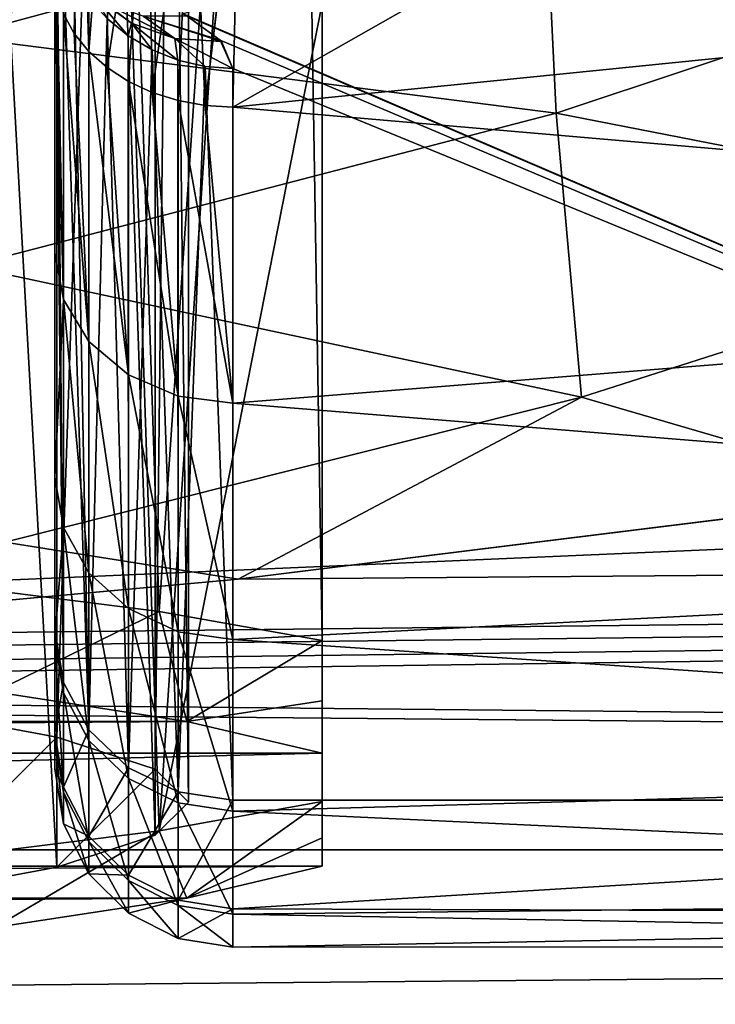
# Model space of a CAD drawing. Header units: millimetres. Extents: x -182 to 217, y -96 to 236.
# Tile 92 of 256: x -63.7 to -59.79, y -19.82 to -14.29. Entities that reach past the tile are written whole.
import ezdxf

# ---------------------------------------------------------------- set-up
doc = ezdxf.new("R2010")
doc.units = ezdxf.units.MM
doc.header["$LTSCALE"] = 52.148148
for name, color, linetype in [('15', 7, 'CONTINUOUS'), ('162', 7, 'CONTINUOUS'), ('163', 7, 'CONTINUOUS'), ('165', 7, 'CONTINUOUS'), ('2', 7, 'CONTINUOUS'), ('29', 7, 'CONTINUOUS'), ('3', 7, 'CONTINUOUS'), ('309', 7, 'CONTINUOUS'), ('45', 7, 'CONTINUOUS'), ('497', 7, 'CONTINUOUS'), ('498', 7, 'CONTINUOUS'), ('499', 7, 'CONTINUOUS'), ('510', 7, 'CONTINUOUS'), ('512', 7, 'CONTINUOUS'), ('580', 7, 'CONTINUOUS'), ('593', 7, 'CONTINUOUS'), ('602', 7, 'CONTINUOUS'), ('633', 7, 'CONTINUOUS')]:
    doc.layers.add(name, color=color, linetype=linetype)

msp = doc.modelspace()

# ---------------------------------------------------------------- linework, layer by layer
at = {"layer": '15', "color": 7, "linetype": 'CONTINUOUS', "true_color": 0xaaaaaa}
for points in [[(-65.6263, -13.758, 22.0487), (-64.0491, -14.3886, 19.9154), (-62.7278, -13.0642, 22.9892), (-65.6263, -13.758, 22.0487)], [(-64.0491, -14.3886, 19.9154), (-60.7501, -13.4956, 21.0417), (-62.7278, -13.0642, 22.9892), (-64.0491, -14.3886, 19.9154)], [(-64.0491, -14.3886, 19.9154), (-60.6865, -14.817, 18.5131), (-60.7501, -13.4956, 21.0417), (-64.0491, -14.3886, 19.9154)], [(-60.6865, -14.817, 18.5131), (-57.581, -13.7824, 19.7034), (-60.7501, -13.4956, 21.0417), (-60.6865, -14.817, 18.5131)], [(-60.6865, -14.817, 18.5131), (-57.5032, -15.4388, 17.2957), (-57.581, -13.7824, 19.7034), (-60.6865, -14.817, 18.5131)], [(-63.9877, -15.6764, 17.4704), (-60.6865, -14.817, 18.5131), (-64.0491, -14.3886, 19.9154), (-63.9877, -15.6764, 17.4704)], [(-63.9877, -15.6764, 17.4704), (-60.544, -16.4123, 16.2096), (-60.6865, -14.817, 18.5131), (-63.9877, -15.6764, 17.4704)], [(-60.544, -16.4123, 16.2096), (-57.5032, -15.4388, 17.2957), (-60.6865, -14.817, 18.5131), (-60.544, -16.4123, 16.2096)], [(-60.544, -16.4123, 16.2096), (-58.6591, -16.9617, 15.5338), (-57.5032, -15.4388, 17.2957), (-60.544, -16.4123, 16.2096)], [(-63.78, -17.2267, 15.2587), (-60.544, -16.4123, 16.2096), (-63.9877, -15.6764, 17.4704), (-63.78, -17.2267, 15.2587)], [(-63.78, -17.2267, 15.2587), (-62.4707, -17.4334, 15.0026), (-60.544, -16.4123, 16.2096), (-63.78, -17.2267, 15.2587)], [(-62.4707, -17.4334, 15.0026), (-58.6591, -16.9617, 15.5338), (-60.544, -16.4123, 16.2096), (-62.4707, -17.4334, 15.0026)], [(-66.0089, -17.7569, 14.6182), (-62.4707, -17.4334, 15.0026), (-63.78, -17.2267, 15.2587), (-66.0089, -17.7569, 14.6182)]]:
    msp.add_3dface(points, dxfattribs=at)
at = {"layer": '162', "color": 7, "linetype": 'CONTINUOUS', "true_color": 0xaaaaaa}
for points in [[(-63.2752, -14.1601, -19.5304), (-63.07, -14.3107, -19.6292), (-63.4215, -14.0447, -19.8253), (-63.2752, -14.1601, -19.5304)], [(-63.4215, -14.0447, -19.8253), (-63.07, -14.3107, -19.6292), (-63.2322, -14.1936, -19.9764), (-63.4215, -14.0447, -19.8253)], [(-63.2071, -14.2856, -19.2035), (-63.0878, -14.3832, -19.2328), (-63.2752, -14.1601, -19.5304), (-63.2071, -14.2856, -19.2035)], [(-63.2752, -14.1601, -19.5304), (-63.0878, -14.3832, -19.2328), (-63.07, -14.3107, -19.6292), (-63.2752, -14.1601, -19.5304)], [(-63.07, -14.3107, -19.6292), (-62.8271, -14.3977, -19.7186), (-63.2322, -14.1936, -19.9764), (-63.07, -14.3107, -19.6292)], [(-63.2322, -14.1936, -19.9764), (-62.8271, -14.3977, -19.7186), (-63.0044, -14.2715, -20.1278), (-63.2322, -14.1936, -19.9764)], [(-63.0878, -14.3832, -19.2328), (-62.954, -14.4618, -19.2564), (-63.07, -14.3107, -19.6292), (-63.0878, -14.3832, -19.2328)], [(-62.954, -14.4618, -19.2564), (-62.809, -14.5193, -19.2737), (-63.07, -14.3107, -19.6292), (-62.954, -14.4618, -19.2564)], [(-63.07, -14.3107, -19.6292), (-62.809, -14.5193, -19.2737), (-62.8271, -14.3977, -19.7186), (-63.07, -14.3107, -19.6292)], [(-62.5647, -14.4146, -19.7922), (-62.5718, -14.4066, -19.8186), (-63.0044, -14.2715, -20.1278), (-62.5647, -14.4146, -19.7922)], [(-62.8271, -14.3977, -19.7186), (-62.5647, -14.4146, -19.7922), (-63.0044, -14.2715, -20.1278), (-62.8271, -14.3977, -19.7186)], [(-62.5718, -14.4066, -19.8186), (-62.7565, -14.2717, -20.2677), (-63.0044, -14.2715, -20.1278), (-62.5718, -14.4066, -19.8186)], [(-62.5, -14.5662, -19.2877), (-62.5647, -14.4146, -19.7922), (-62.8271, -14.3977, -19.7186), (-62.5, -14.5662, -19.2877)], [(-62.6564, -14.5544, -19.2842), (-62.5, -14.5662, -19.2877), (-62.8271, -14.3977, -19.7186), (-62.6564, -14.5544, -19.2842)], [(-62.809, -14.5193, -19.2737), (-62.6564, -14.5544, -19.2842), (-62.8271, -14.3977, -19.7186), (-62.809, -14.5193, -19.2737)]]:
    msp.add_3dface(points, dxfattribs=at)
at = {"layer": '163', "color": 7, "linetype": 'CONTINUOUS', "true_color": 0xaaaaaa}
for points in [[(-63.5, -13.6084, -19), (-63.5, -17.7176, -5.3232), (-63.4511, -18.0136, -5.4121), (-63.5, -13.6084, -19)], [(-63.4877, -13.7583, -19.045), (-63.5, -13.6084, -19), (-63.4511, -18.0136, -5.4121), (-63.4877, -13.7583, -19.045)], [(-63.4511, -13.9044, -19.0889), (-63.4877, -13.7583, -19.045), (-63.4511, -18.0136, -5.4121), (-63.4511, -13.9044, -19.0889)], [(-63.391, -14.0432, -19.1306), (-63.4511, -13.9044, -19.0889), (-63.3088, -18.2808, -5.4924), (-63.391, -14.0432, -19.1306)], [(-63.3088, -18.2808, -5.4924), (-63.4511, -13.9044, -19.0889), (-63.4511, -18.0136, -5.4121), (-63.3088, -18.2808, -5.4924)], [(-63.309, -14.1714, -19.1691), (-63.391, -14.0432, -19.1306), (-63.3088, -18.2808, -5.4924), (-63.309, -14.1714, -19.1691)], [(-63.2071, -14.2856, -19.2035), (-63.309, -14.1714, -19.1691), (-63.3088, -18.2808, -5.4924), (-63.2071, -14.2856, -19.2035)], [(-63.0873, -18.4928, -5.5561), (-63.2071, -14.2856, -19.2035), (-63.3088, -18.2808, -5.4924), (-63.0873, -18.4928, -5.5561)], [(-63.0878, -14.3832, -19.2328), (-63.2071, -14.2856, -19.2035), (-63.0873, -18.4928, -5.5561), (-63.0878, -14.3832, -19.2328)], [(-62.954, -14.4618, -19.2564), (-63.0878, -14.3832, -19.2328), (-63.0873, -18.4928, -5.5561), (-62.954, -14.4618, -19.2564)], [(-62.8081, -18.6287, -5.597), (-62.954, -14.4618, -19.2564), (-63.0873, -18.4928, -5.5561), (-62.8081, -18.6287, -5.597)], [(-62.809, -14.5193, -19.2737), (-62.954, -14.4618, -19.2564), (-62.8081, -18.6287, -5.597), (-62.809, -14.5193, -19.2737)], [(-62.6564, -14.5544, -19.2842), (-62.809, -14.5193, -19.2737), (-62.8081, -18.6287, -5.597), (-62.6564, -14.5544, -19.2842)], [(-62.5, -18.6753, -5.611), (-62.6564, -14.5544, -19.2842), (-62.8081, -18.6287, -5.597), (-62.5, -18.6753, -5.611)], [(-62.5, -18.6753, -5.611), (-62.5, -14.5662, -19.2877), (-62.6564, -14.5544, -19.2842), (-62.5, -18.6753, -5.611)]]:
    msp.add_3dface(points, dxfattribs=at)
at = {"layer": '165', "color": 7, "linetype": 'CONTINUOUS', "true_color": 0xaaaaaa}
for points in [[(-63.4511, -14.2593, 12.2659), (-63.3602, -12.7661, 14.518), (-63.391, -14.3692, 12.3604), (-63.4511, -14.2593, 12.2659)], [(-63.391, -14.3692, 12.3604), (-63.3602, -12.7661, 14.518), (-63.3088, -14.4708, 12.4478), (-63.391, -14.3692, 12.3604)], [(-63.3602, -12.7661, 14.518), (-63.1947, -12.9377, 14.6378), (-63.3088, -14.4708, 12.4478), (-63.3602, -12.7661, 14.518)], [(-63.3088, -14.4708, 12.4478), (-63.1947, -12.9377, 14.6378), (-63.2071, -14.5611, 12.5255), (-63.3088, -14.4708, 12.4478)], [(-63.1947, -12.9377, 14.6378), (-62.9799, -13.0673, 14.7283), (-63.2071, -14.5611, 12.5255), (-63.1947, -12.9377, 14.6378)], [(-63.2071, -14.5611, 12.5255), (-62.9799, -13.0673, 14.7283), (-63.0873, -14.6386, 12.5922), (-63.2071, -14.5611, 12.5255)], [(-63.0873, -14.6386, 12.5922), (-62.9799, -13.0673, 14.7283), (-62.954, -14.7005, 12.6454), (-63.0873, -14.6386, 12.5922)], [(-62.9799, -13.0673, 14.7283), (-62.7308, -13.1457, 14.7831), (-62.954, -14.7005, 12.6454), (-62.9799, -13.0673, 14.7283)], [(-62.954, -14.7005, 12.6454), (-62.7308, -13.1457, 14.7831), (-62.8081, -14.7463, 12.6847), (-62.954, -14.7005, 12.6454)], [(-62.8081, -14.7463, 12.6847), (-62.7308, -13.1457, 14.7831), (-62.6564, -14.7738, 12.7084), (-62.8081, -14.7463, 12.6847)], [(-62.7308, -13.1457, 14.7831), (-62.4653, -13.1675, 14.798), (-62.6564, -14.7738, 12.7084), (-62.7308, -13.1457, 14.7831)], [(-62.4653, -13.1675, 14.798), (-62.4658, -13.1857, 14.772), (-62.6564, -14.7738, 12.7084), (-62.4653, -13.1675, 14.798)], [(-62.6564, -14.7738, 12.7084), (-62.4658, -13.1857, 14.772), (-62.5, -14.7831, 12.7165), (-62.6564, -14.7738, 12.7084)]]:
    msp.add_3dface(points, dxfattribs=at)
at = {"layer": '2', "color": 7, "linetype": 'CONTINUOUS', "true_color": 0xaaaaaa}
for points in [[(20, -18.954, 13.0287), (20, -16.8097, 15.6982), (-72.0971, -18.0622, 14.2393), (20, -18.954, 13.0287)], [(-72.0971, -18.0622, 14.2393), (20, -16.8097, 15.6982), (-69.1657, -17.9544, 14.3749), (-72.0971, -18.0622, 14.2393)], [(-69.1657, -17.9544, 14.3749), (20, -16.8097, 15.6982), (-67.2545, -17.8451, 14.5105), (-69.1657, -17.9544, 14.3749)], [(-67.2545, -17.8451, 14.5105), (20, -16.8097, 15.6982), (-66.0089, -17.7569, 14.6182), (-67.2545, -17.8451, 14.5105)], [(-66.0089, -17.7569, 14.6182), (20, -16.8097, 15.6982), (-62.4707, -17.4334, 15.0026), (-66.0089, -17.7569, 14.6182)], [(-62.4707, -17.4334, 15.0026), (20, -16.8097, 15.6982), (-58.6591, -16.9617, 15.5338), (-62.4707, -17.4334, 15.0026)], [(-74.8954, -18.0975, 14.1944), (20, -18.954, 13.0287), (-72.0971, -18.0622, 14.2393), (-74.8954, -18.0975, 14.1944)], [(-170, -18.954, 13.0287), (20, -18.954, 13.0287), (-74.8954, -18.0975, 14.1944), (-170, -18.954, 13.0287)], [(20, -20.6782, 10.0704), (20, -18.954, 13.0287), (-170, -20.6782, 10.0704), (20, -20.6782, 10.0704)], [(-170, -20.6782, 10.0704), (20, -18.954, 13.0287), (-170, -18.954, 13.0287), (-170, -20.6782, 10.0704)]]:
    msp.add_3dface(points, dxfattribs=at)
at = {"layer": '29', "color": 7, "linetype": 'CONTINUOUS', "true_color": 0xaaaaaa}
for points in [[(-52.5, -11.111, -30.7877), (-62.7799, -14.2596, -20.3082), (-52.5, -18.6753, -5.611), (-52.5, -11.111, -30.7877)], [(-62.7799, -14.2596, -20.3082), (-62.7565, -14.2717, -20.2677), (-52.5, -18.6753, -5.611), (-62.7799, -14.2596, -20.3082)], [(-62.7565, -14.2717, -20.2677), (-62.5718, -14.4066, -19.8186), (-52.5, -18.6753, -5.611), (-62.7565, -14.2717, -20.2677)], [(-62.5647, -14.4146, -19.7922), (-62.5, -14.5662, -19.2877), (-62.5718, -14.4066, -19.8186), (-62.5647, -14.4146, -19.7922)], [(-62.5718, -14.4066, -19.8186), (-62.5, -14.5662, -19.2877), (-52.5, -18.6753, -5.611), (-62.5718, -14.4066, -19.8186)], [(-62.5, -14.5662, -19.2877), (-62.5, -18.6753, -5.611), (-52.5, -18.6753, -5.611), (-62.5, -14.5662, -19.2877)]]:
    msp.add_3dface(points, dxfattribs=at)
at = {"layer": '3', "color": 7, "linetype": 'CONTINUOUS', "true_color": 0xaaaaaa}
for points in [[(20, -22.0273, -6.618), (-170, -22.0273, -6.618), (20, -13.821, -33.9316), (20, -22.0273, -6.618)], [(20, -13.821, -33.9316), (-170, -22.0273, -6.618), (-170, -13.821, -33.9316), (20, -13.821, -33.9316)]]:
    msp.add_3dface(points, dxfattribs=at)
at = {"layer": '309', "color": 7, "linetype": 'CONTINUOUS', "true_color": 0xaaaaaa}
for points in [[(-63.5, -15.6015, 9.9419), (-63.5, -14.025, 12.0643), (-63.4511, -15.8636, 10.1057), (-63.5, -15.6015, 9.9419)], [(-63.5, -14.025, 12.0643), (-63.4877, -14.1436, 12.1664), (-63.4511, -15.8636, 10.1057), (-63.5, -14.025, 12.0643)], [(-63.4877, -14.1436, 12.1664), (-63.4511, -14.2593, 12.2659), (-63.4511, -15.8636, 10.1057), (-63.4877, -14.1436, 12.1664)], [(-63.4511, -14.2593, 12.2659), (-63.391, -14.3692, 12.3604), (-63.3088, -16.0989, 10.2556), (-63.4511, -14.2593, 12.2659)], [(-63.4511, -14.2593, 12.2659), (-63.3088, -16.0989, 10.2556), (-63.4511, -15.8636, 10.1057), (-63.4511, -14.2593, 12.2659)], [(-63.391, -14.3692, 12.3604), (-63.3088, -14.4708, 12.4478), (-63.3088, -16.0989, 10.2556), (-63.391, -14.3692, 12.3604)], [(-63.3088, -14.4708, 12.4478), (-63.2071, -14.5611, 12.5255), (-63.0873, -16.2856, 10.3745), (-63.3088, -14.4708, 12.4478)], [(-63.3088, -14.4708, 12.4478), (-63.0873, -16.2856, 10.3745), (-63.3088, -16.0989, 10.2556), (-63.3088, -14.4708, 12.4478)], [(-63.2071, -14.5611, 12.5255), (-63.0873, -14.6386, 12.5922), (-63.0873, -16.2856, 10.3745), (-63.2071, -14.5611, 12.5255)], [(-63.0873, -14.6386, 12.5922), (-62.954, -14.7005, 12.6454), (-62.8081, -16.4054, 10.4508), (-63.0873, -14.6386, 12.5922)], [(-63.0873, -14.6386, 12.5922), (-62.8081, -16.4054, 10.4508), (-63.0873, -16.2856, 10.3745), (-63.0873, -14.6386, 12.5922)], [(-62.954, -14.7005, 12.6454), (-62.8081, -14.7463, 12.6847), (-62.8081, -16.4054, 10.4508), (-62.954, -14.7005, 12.6454)], [(-62.8081, -14.7463, 12.6847), (-62.6564, -14.7738, 12.7084), (-62.5, -16.4464, 10.4769), (-62.8081, -14.7463, 12.6847)], [(-62.8081, -14.7463, 12.6847), (-62.5, -16.4464, 10.4769), (-62.8081, -16.4054, 10.4508), (-62.8081, -14.7463, 12.6847)], [(-62.6564, -14.7738, 12.7084), (-62.5, -14.7831, 12.7165), (-62.5, -16.4464, 10.4769), (-62.6564, -14.7738, 12.7084)], [(-63.5, -16.861, 7.6129), (-63.5, -15.6015, 9.9419), (-63.4511, -15.8636, 10.1057), (-63.5, -16.861, 7.6129)], [(-63.5, -16.861, 7.6129), (-63.4511, -15.8636, 10.1057), (-63.4511, -17.1433, 7.7387), (-63.5, -16.861, 7.6129)], [(-63.3088, -16.0989, 10.2556), (-63.3088, -17.3976, 7.8535), (-63.4511, -15.8636, 10.1057), (-63.3088, -16.0989, 10.2556)], [(-63.4511, -15.8636, 10.1057), (-63.3088, -17.3976, 7.8535), (-63.4511, -17.1433, 7.7387), (-63.4511, -15.8636, 10.1057)], [(-63.0873, -16.2856, 10.3745), (-63.0873, -17.5993, 7.9446), (-63.3088, -16.0989, 10.2556), (-63.0873, -16.2856, 10.3745)], [(-63.3088, -16.0989, 10.2556), (-63.0873, -17.5993, 7.9446), (-63.3088, -17.3976, 7.8535), (-63.3088, -16.0989, 10.2556)], [(-62.8081, -16.4054, 10.4508), (-62.8081, -17.7287, 8.003), (-63.0873, -16.2856, 10.3745), (-62.8081, -16.4054, 10.4508)], [(-63.0873, -16.2856, 10.3745), (-62.8081, -17.7287, 8.003), (-63.0873, -17.5993, 7.9446), (-63.0873, -16.2856, 10.3745)], [(-62.5, -16.4464, 10.4769), (-62.5, -17.7731, 8.023), (-62.8081, -16.4054, 10.4508), (-62.5, -16.4464, 10.4769)], [(-62.8081, -16.4054, 10.4508), (-62.5, -17.7731, 8.023), (-62.8081, -17.7287, 8.003), (-62.8081, -16.4054, 10.4508)], [(-63.5, -17.775, 5.1281), (-63.5, -16.861, 7.6129), (-63.4511, -17.1433, 7.7387), (-63.5, -17.775, 5.1281)], [(-63.5, -17.775, 5.1281), (-63.4511, -17.1433, 7.7387), (-63.4511, -18.0721, 5.2133), (-63.5, -17.775, 5.1281)], [(-63.3088, -17.3976, 7.8535), (-63.3088, -18.3402, 5.2907), (-63.4511, -17.1433, 7.7387), (-63.3088, -17.3976, 7.8535)], [(-63.4511, -17.1433, 7.7387), (-63.3088, -18.3402, 5.2907), (-63.4511, -18.0721, 5.2133), (-63.4511, -17.1433, 7.7387)], [(-63.0873, -17.5993, 7.9446), (-63.0873, -18.5529, 5.352), (-63.3088, -17.3976, 7.8535), (-63.0873, -17.5993, 7.9446)], [(-63.3088, -17.3976, 7.8535), (-63.0873, -18.5529, 5.352), (-63.3088, -18.3402, 5.2907), (-63.3088, -17.3976, 7.8535)], [(-62.8081, -17.7287, 8.003), (-62.8081, -18.6893, 5.3914), (-63.0873, -17.5993, 7.9446), (-62.8081, -17.7287, 8.003)], [(-63.0873, -17.5993, 7.9446), (-62.8081, -18.6893, 5.3914), (-63.0873, -18.5529, 5.352), (-63.0873, -17.5993, 7.9446)], [(-63.5, -17.7176, -5.3232), (-63.5, -18.2955, -2.7433), (-63.4511, -18.0136, -5.4121), (-63.5, -17.7176, -5.3232)], [(-62.5, -17.7731, 8.023), (-62.5, -18.736, 5.4048), (-62.8081, -17.7287, 8.003), (-62.5, -17.7731, 8.023)], [(-62.8081, -17.7287, 8.003), (-62.5, -18.736, 5.4048), (-62.8081, -18.6893, 5.3914), (-62.8081, -17.7287, 8.003)], [(-63.5, -18.325, 2.5384), (-63.5, -17.775, 5.1281), (-63.4511, -18.6311, 2.5813), (-63.5, -18.325, 2.5384)], [(-63.5, -17.775, 5.1281), (-63.4511, -18.0721, 5.2133), (-63.4511, -18.6311, 2.5813), (-63.5, -17.775, 5.1281)], [(-63.4511, -18.0136, -5.4121), (-63.5, -18.2955, -2.7433), (-63.4511, -18.6015, -2.7864), (-63.4511, -18.0136, -5.4121)], [(-63.3088, -18.2808, -5.4924), (-63.4511, -18.0136, -5.4121), (-63.4511, -18.6015, -2.7864), (-63.3088, -18.2808, -5.4924)], [(-63.3088, -18.3402, 5.2907), (-63.3088, -18.9074, 2.6196), (-63.4511, -18.0721, 5.2133), (-63.3088, -18.3402, 5.2907)], [(-63.4511, -18.0721, 5.2133), (-63.3088, -18.9074, 2.6196), (-63.4511, -18.6311, 2.5813), (-63.4511, -18.0721, 5.2133)], [(-63.5, -18.2955, -2.7433), (-63.5, -18.4997, -0.1034), (-63.4511, -18.6015, -2.7864), (-63.5, -18.2955, -2.7433)], [(-63.3088, -18.8774, -2.8277), (-63.3088, -18.2808, -5.4924), (-63.4511, -18.6015, -2.7864), (-63.3088, -18.8774, -2.8277)], [(-63.0873, -18.4928, -5.5561), (-63.3088, -18.2808, -5.4924), (-63.3088, -18.8774, -2.8277), (-63.0873, -18.4928, -5.5561)], [(-63.5, -18.4997, -0.1034), (-63.5, -18.325, 2.5384), (-63.4511, -18.8087, -0.1036), (-63.5, -18.4997, -0.1034)], [(-63.5, -18.325, 2.5384), (-63.4511, -18.6311, 2.5813), (-63.4511, -18.8087, -0.1036), (-63.5, -18.325, 2.5384)], [(-63.0873, -18.5529, 5.352), (-63.0873, -19.1267, 2.6499), (-63.3088, -18.3402, 5.2907), (-63.0873, -18.5529, 5.352)], [(-63.3088, -18.3402, 5.2907), (-63.0873, -19.1267, 2.6499), (-63.3088, -18.9074, 2.6196), (-63.3088, -18.3402, 5.2907)], [(-63.5, -18.4997, -0.1034), (-63.4511, -18.8087, -0.1036), (-63.4511, -18.6015, -2.7864), (-63.5, -18.4997, -0.1034)], [(-63.0873, -19.0963, -2.8605), (-63.0873, -18.4928, -5.5561), (-63.3088, -18.8774, -2.8277), (-63.0873, -19.0963, -2.8605)], [(-62.8081, -18.6287, -5.597), (-63.0873, -18.4928, -5.5561), (-63.0873, -19.0963, -2.8605), (-62.8081, -18.6287, -5.597)], [(-62.8081, -18.6893, 5.3914), (-62.8081, -19.2673, 2.6694), (-63.0873, -18.5529, 5.352), (-62.8081, -18.6893, 5.3914)], [(-63.0873, -18.5529, 5.352), (-62.8081, -19.2673, 2.6694), (-63.0873, -19.1267, 2.6499), (-63.0873, -18.5529, 5.352)], [(-63.4511, -18.8087, -0.1036), (-63.3088, -18.8774, -2.8277), (-63.4511, -18.6015, -2.7864), (-63.4511, -18.8087, -0.1036)], [(-63.3088, -18.9074, 2.6196), (-63.3088, -19.0877, -0.1052), (-63.4511, -18.6311, 2.5813), (-63.3088, -18.9074, 2.6196)], [(-63.4511, -18.6311, 2.5813), (-63.3088, -19.0877, -0.1052), (-63.4511, -18.8087, -0.1036), (-63.4511, -18.6311, 2.5813)], [(-62.8081, -19.2367, -2.8815), (-62.8081, -18.6287, -5.597), (-63.0873, -19.0963, -2.8605), (-62.8081, -19.2367, -2.8815)], [(-62.5, -18.6753, -5.611), (-62.8081, -18.6287, -5.597), (-62.8081, -19.2367, -2.8815), (-62.5, -18.6753, -5.611)], [(-62.5, -19.2848, -2.8887), (-62.5, -18.6753, -5.611), (-62.8081, -19.2367, -2.8815), (-62.5, -19.2848, -2.8887)], [(-62.5, -18.736, 5.4048), (-62.5, -19.3155, 2.6761), (-62.8081, -18.6893, 5.3914), (-62.5, -18.736, 5.4048)], [(-62.8081, -18.6893, 5.3914), (-62.5, -19.3155, 2.6761), (-62.8081, -19.2673, 2.6694), (-62.8081, -18.6893, 5.3914)], [(-63.3088, -19.0877, -0.1052), (-63.3088, -18.8774, -2.8277), (-63.4511, -18.8087, -0.1036), (-63.3088, -19.0877, -0.1052)], [(-63.3088, -19.0877, -0.1052), (-63.0873, -19.0963, -2.8605), (-63.3088, -18.8774, -2.8277), (-63.3088, -19.0877, -0.1052)], [(-63.0873, -19.1267, 2.6499), (-63.0873, -19.3091, -0.1064), (-63.3088, -18.9074, 2.6196), (-63.0873, -19.1267, 2.6499)], [(-63.3088, -18.9074, 2.6196), (-63.0873, -19.3091, -0.1064), (-63.3088, -19.0877, -0.1052), (-63.3088, -18.9074, 2.6196)], [(-63.0873, -19.3091, -0.1064), (-63.0873, -19.0963, -2.8605), (-63.3088, -19.0877, -0.1052), (-63.0873, -19.3091, -0.1064)], [(-63.0873, -19.3091, -0.1064), (-62.8081, -19.2367, -2.8815), (-63.0873, -19.0963, -2.8605), (-63.0873, -19.3091, -0.1064)], [(-62.8081, -19.2673, 2.6694), (-62.8081, -19.4511, -0.1072), (-63.0873, -19.1267, 2.6499), (-62.8081, -19.2673, 2.6694)], [(-63.0873, -19.1267, 2.6499), (-62.8081, -19.4511, -0.1072), (-63.0873, -19.3091, -0.1064), (-63.0873, -19.1267, 2.6499)], [(-62.8081, -19.4511, -0.1072), (-62.8081, -19.2367, -2.8815), (-63.0873, -19.3091, -0.1064), (-62.8081, -19.4511, -0.1072)], [(-62.8081, -19.4511, -0.1072), (-62.5, -19.2848, -2.8887), (-62.8081, -19.2367, -2.8815), (-62.8081, -19.4511, -0.1072)], [(-62.5, -19.3155, 2.6761), (-62.5, -19.4997, -0.1074), (-62.8081, -19.2673, 2.6694), (-62.5, -19.3155, 2.6761)], [(-62.8081, -19.2673, 2.6694), (-62.5, -19.4997, -0.1074), (-62.8081, -19.4511, -0.1072), (-62.8081, -19.2673, 2.6694)], [(-62.5, -19.4997, -0.1074), (-62.5, -19.2848, -2.8887), (-62.8081, -19.4511, -0.1072), (-62.5, -19.4997, -0.1074)]]:
    msp.add_3dface(points, dxfattribs=at)
at = {"layer": '45', "color": 7, "linetype": 'CONTINUOUS', "true_color": 0xaaaaaa}
for points in [[(-63.5, -14.025, 12.0643), (-63.5, -15.6015, 9.9419), (-63.5, -7.794, 11.9296), (-63.5, -14.025, 12.0643)], [(-63.5, -7.794, 11.9296), (-63.5, -15.6015, 9.9419), (-63.5, -9.6513, 10.4841), (-63.5, -7.794, 11.9296)], [(-63.5, -9.6513, 10.4841), (-63.5, -15.6015, 9.9419), (-63.5, -11.2453, 8.7525), (-63.5, -9.6513, 10.4841)], [(-63.5, -15.6015, 9.9419), (-63.5, -16.861, 7.6129), (-63.5, -11.2453, 8.7525), (-63.5, -15.6015, 9.9419)], [(-63.5, -11.2453, 8.7525), (-63.5, -16.861, 7.6129), (-63.5, -12.5325, 6.7823), (-63.5, -11.2453, 8.7525)], [(-63.5, -17.7176, -5.3232), (-63.5, -13.6084, -19), (-63.5, -12.5325, -6.7823), (-63.5, -17.7176, -5.3232)], [(-63.5, -13.4779, -4.6269), (-63.5, -17.7176, -5.3232), (-63.5, -12.5325, -6.7823), (-63.5, -13.4779, -4.6269)], [(-63.5, -16.861, 7.6129), (-63.5, -17.775, 5.1281), (-63.5, -12.5325, 6.7823), (-63.5, -16.861, 7.6129)], [(-63.5, -12.5325, 6.7823), (-63.5, -17.775, 5.1281), (-63.5, -13.4779, 4.6269), (-63.5, -12.5325, 6.7823)], [(-63.5, -18.2955, -2.7433), (-63.5, -17.7176, -5.3232), (-63.5, -13.4779, -4.6269), (-63.5, -18.2955, -2.7433)], [(-63.5, -14.0556, -2.3455), (-63.5, -18.2955, -2.7433), (-63.5, -13.4779, -4.6269), (-63.5, -14.0556, -2.3455)], [(-63.5, -17.775, 5.1281), (-63.5, -18.325, 2.5384), (-63.5, -13.4779, 4.6269), (-63.5, -17.775, 5.1281)], [(-63.5, -13.4779, 4.6269), (-63.5, -18.325, 2.5384), (-63.5, -14.0556, 2.3455), (-63.5, -13.4779, 4.6269)], [(-63.5, -18.4997, -0.1034), (-63.5, -18.2955, -2.7433), (-63.5, -14.0556, -2.3455), (-63.5, -18.4997, -0.1034)], [(-63.5, -18.325, 2.5384), (-63.5, -18.4997, -0.1034), (-63.5, -14.0556, 2.3455), (-63.5, -18.325, 2.5384)], [(-63.5, -14.25), (-63.5, -18.4997, -0.1034), (-63.5, -14.0556, -2.3455), (-63.5, -14.25)], [(-63.5, -18.4997, -0.1034), (-63.5, -14.25), (-63.5, -14.0556, 2.3455), (-63.5, -18.4997, -0.1034)]]:
    msp.add_3dface(points, dxfattribs=at)
at = {"layer": '497', "color": 7, "linetype": 'CONTINUOUS', "true_color": 0xaaaaaa}
for points in [[(-64.3912, -1.7574, 105.3174), (-63.4887, -1.9261, 103.3893), (-64.3912, -18.1521, 106.7516), (-64.3912, -1.7574, 105.3174)], [(-64.3912, -18.1521, 106.7516), (-63.4887, -1.9261, 103.3893), (-63.4888, -18.3208, 104.8238), (-64.3912, -18.1521, 106.7516)], [(-63.4887, -1.9261, 103.3893), (-62.9361, -2.1059, 101.3347), (-63.4888, -18.3208, 104.8238), (-63.4887, -1.9261, 103.3893)], [(-63.4888, -18.3208, 104.8238), (-62.9361, -2.1059, 101.3347), (-62.9361, -18.5006, 102.769), (-63.4888, -18.3208, 104.8238)], [(-62.9361, -2.1059, 101.3347), (-62.75, -2.2913, 99.2156), (-62.9361, -18.5006, 102.769), (-62.9361, -2.1059, 101.3347)], [(-62.75, -2.2913, 99.2156), (-62.9361, -2.4767, 97.0965), (-62.75, -18.686, 100.6499), (-62.75, -2.2913, 99.2156)], [(-62.9361, -18.5006, 102.769), (-62.75, -2.2913, 99.2156), (-62.75, -18.686, 100.6499), (-62.9361, -18.5006, 102.769)], [(-62.9361, -2.4767, 97.0965), (-63.4887, -2.6564, 95.0419), (-62.9361, -18.8713, 98.5309), (-62.9361, -2.4767, 97.0965)], [(-62.75, -18.686, 100.6499), (-62.9361, -2.4767, 97.0965), (-62.9361, -18.8713, 98.5309), (-62.75, -18.686, 100.6499)], [(-63.4887, -2.6564, 95.0419), (-64.3912, -2.8251, 93.1138), (-63.4888, -19.0511, 96.4761), (-63.4887, -2.6564, 95.0419)], [(-62.9361, -18.8713, 98.5309), (-63.4887, -2.6564, 95.0419), (-63.4888, -19.0511, 96.4761), (-62.9361, -18.8713, 98.5309)], [(-63.4888, -19.0511, 96.4761), (-64.3912, -2.8251, 93.1138), (-64.3912, -19.2198, 94.5483), (-63.4888, -19.0511, 96.4761)]]:
    msp.add_3dface(points, dxfattribs=at)
at = {"layer": '498', "color": 7, "linetype": 'CONTINUOUS', "true_color": 0xaaaaaa}
for points in [[(-63.8386, -18.0666, 108.219), (-87.2414, -18.2324, 106.3239), (-62.7586, -18.2324, 106.3239), (-63.8386, -18.0666, 108.219)], [(-88, -18.4112, 104.2799), (-62, -18.4112, 104.2799), (-62.7586, -18.2324, 106.3239), (-88, -18.4112, 104.2799)], [(-87.2414, -18.2324, 106.3239), (-88, -18.4112, 104.2799), (-62.7586, -18.2324, 106.3239), (-87.2414, -18.2324, 106.3239)], [(-62, -19.0457, 97.0275), (-62, -18.4112, 104.2799), (-88, -19.0457, 97.0275), (-62, -19.0457, 97.0275)], [(-88, -19.0457, 97.0275), (-62, -18.4112, 104.2799), (-88, -18.4112, 104.2799), (-88, -19.0457, 97.0275)], [(-87.2414, -19.2245, 94.9835), (-62, -19.0457, 97.0275), (-88, -19.0457, 97.0275), (-87.2414, -19.2245, 94.9835)], [(-62.7586, -19.2245, 94.9835), (-62, -19.0457, 97.0275), (-87.2414, -19.2245, 94.9835), (-62.7586, -19.2245, 94.9835)], [(-86.1614, -19.3904, 93.0883), (-62.7586, -19.2245, 94.9835), (-87.2414, -19.2245, 94.9835), (-86.1614, -19.3904, 93.0883)], [(-63.8386, -19.3904, 93.0883), (-62.7586, -19.2245, 94.9835), (-86.1614, -19.3904, 93.0883), (-63.8386, -19.3904, 93.0883)]]:
    msp.add_3dface(points, dxfattribs=at)
at = {"layer": '499', "color": 7, "linetype": 'CONTINUOUS', "true_color": 0xaaaaaa}
for points in [[(-64.6999, -6.4458, 109.0973), (-64.0954, -17.4651, 109.3567), (-63.2797, -6.6049, 107.2795), (-64.6999, -6.4458, 109.0973)], [(-64.0954, -17.4651, 109.3567), (-62.9141, -17.6145, 107.6494), (-63.2797, -6.6049, 107.2795), (-64.0954, -17.4651, 109.3567)], [(-63.2797, -6.6049, 107.2795), (-62.9141, -17.6145, 107.6494), (-62.1792, -6.7821, 105.2537), (-63.2797, -6.6049, 107.2795)], [(-62.9141, -17.6145, 107.6494), (-62, -17.7775, 105.7865), (-62.1792, -6.7821, 105.2537), (-62.9141, -17.6145, 107.6494)], [(-62, -17.7775, 105.7865), (-62, -13.2946, 105.3943), (-62.1792, -6.7821, 105.2537), (-62, -17.7775, 105.7865)], [(-63.2797, -7.9396, 92.0232), (-62.1792, -7.7624, 94.0491), (-62.9141, -18.8462, 93.5708), (-63.2797, -7.9396, 92.0232)], [(-62.1792, -7.7624, 94.0491), (-62, -14.2004, 95.0415), (-62.9141, -18.8462, 93.5708), (-62.1792, -7.7624, 94.0491)], [(-64.6999, -8.0986, 90.2055), (-63.2797, -7.9396, 92.0232), (-64.0954, -18.9956, 91.8635), (-64.6999, -8.0986, 90.2055)], [(-64.0954, -18.9956, 91.8635), (-63.2797, -7.9396, 92.0232), (-62.9141, -18.8462, 93.5708), (-64.0954, -18.9956, 91.8635)], [(-62.9141, -18.8462, 93.5708), (-62, -14.2004, 95.0415), (-62, -18.6832, 95.4337), (-62.9141, -18.8462, 93.5708)]]:
    msp.add_3dface(points, dxfattribs=at)
at = {"layer": '510', "color": 7, "linetype": 'CONTINUOUS', "true_color": 0xaaaaaa}
for points in [[(-63.8386, -18.0666, 108.219), (-62.9141, -17.6145, 107.6494), (-64.0954, -17.4651, 109.3567), (-63.8386, -18.0666, 108.219)], [(-63.8386, -18.0666, 108.219), (-62.7586, -18.2324, 106.3239), (-62.9141, -17.6145, 107.6494), (-63.8386, -18.0666, 108.219)], [(-62.7586, -18.2324, 106.3239), (-62, -17.7775, 105.7865), (-62.9141, -17.6145, 107.6494), (-62.7586, -18.2324, 106.3239)], [(-62, -17.7775, 105.7865), (-62.7586, -18.2324, 106.3239), (-62, -18.1171, 105.0276), (-62, -17.7775, 105.7865)], [(-62.7586, -18.2324, 106.3239), (-62, -18.4112, 104.2799), (-62, -18.1171, 105.0276), (-62.7586, -18.2324, 106.3239)]]:
    msp.add_3dface(points, dxfattribs=at)
at = {"layer": '512', "color": 7, "linetype": 'CONTINUOUS', "true_color": 0xaaaaaa}
for points in [[(-62, -18.4112, 104.2799), (-62, -19.0457, 97.0275), (-62, -13.2946, 105.3943), (-62, -18.4112, 104.2799)], [(-62, -18.4112, 104.2799), (-62, -13.2946, 105.3943), (-62, -18.1171, 105.0276), (-62, -18.4112, 104.2799)], [(-62, -13.2946, 105.3943), (-62, -19.0457, 97.0275), (-62, -18.8858, 96.2396), (-62, -13.2946, 105.3943)], [(-62, -14.2004, 95.0415), (-62, -13.2946, 105.3943), (-62, -18.6832, 95.4337), (-62, -14.2004, 95.0415)], [(-62, -13.2946, 105.3943), (-62, -17.7775, 105.7865), (-62, -18.1171, 105.0276), (-62, -13.2946, 105.3943)], [(-62, -18.6832, 95.4337), (-62, -13.2946, 105.3943), (-62, -18.8858, 96.2396), (-62, -18.6832, 95.4337)]]:
    msp.add_3dface(points, dxfattribs=at)
at = {"layer": '580', "linetype": 'CONTINUOUS'}
for points in [[(-64.3912, -18.1521, 106.7516), (-63.4888, -18.3208, 104.8238), (-64.3912, -19.2198, 94.5483), (-64.3912, -18.1521, 106.7516)], [(-63.4888, -18.3208, 104.8238), (-63.4888, -19.0511, 96.4761), (-64.3912, -19.2198, 94.5483), (-63.4888, -18.3208, 104.8238)], [(-63.4888, -18.3208, 104.8238), (-62.9361, -18.5006, 102.769), (-63.4888, -19.0511, 96.4761), (-63.4888, -18.3208, 104.8238)], [(-62.9361, -18.5006, 102.769), (-62.9361, -18.8713, 98.5309), (-63.4888, -19.0511, 96.4761), (-62.9361, -18.5006, 102.769)], [(-62.9361, -18.5006, 102.769), (-62.75, -18.686, 100.6499), (-62.9361, -18.8713, 98.5309), (-62.9361, -18.5006, 102.769)]]:
    msp.add_3dface(points, dxfattribs=at)
at = {"layer": '593', "color": 7, "linetype": 'CONTINUOUS', "true_color": 0xaaaaaa}
for points in [[(-52.5, -15.6471, 11.6369), (-62.5, -14.7831, 12.7165), (-59.6273, -14.4925, 13.0468), (-52.5, -15.6471, 11.6369)], [(-62.5, -14.7831, 12.7165), (-52.5, -15.6471, 11.6369), (-62.5, -16.4464, 10.4769), (-62.5, -14.7831, 12.7165)], [(-52.5, -15.6471, 11.6369), (-52.5, -17.258, 9.078), (-62.5, -16.4464, 10.4769), (-52.5, -15.6471, 11.6369)], [(-52.5, -17.258, 9.078), (-62.5, -17.7731, 8.023), (-62.5, -16.4464, 10.4769), (-52.5, -17.258, 9.078)], [(-52.5, -17.258, 9.078), (-52.5, -18.454, 6.3008), (-62.5, -17.7731, 8.023), (-52.5, -17.258, 9.078)], [(-52.5, -18.454, 6.3008), (-62.5, -18.736, 5.4048), (-62.5, -17.7731, 8.023), (-52.5, -18.454, 6.3008)], [(-52.5, -18.454, 6.3008), (-52.5, -19.2062, 3.372), (-62.5, -18.736, 5.4048), (-52.5, -18.454, 6.3008)], [(-52.5, -18.6753, -5.611), (-62.5, -18.6753, -5.611), (-62.5, -19.2848, -2.8887), (-52.5, -18.6753, -5.611)], [(-52.5, -19.3182, -2.6563), (-52.5, -18.6753, -5.611), (-62.5, -19.2848, -2.8887), (-52.5, -19.3182, -2.6563)], [(-52.5, -19.2062, 3.372), (-62.5, -19.3155, 2.6761), (-62.5, -18.736, 5.4048), (-52.5, -19.2062, 3.372)], [(-52.5, -19.2062, 3.372), (-52.5, -19.4966, 0.3622), (-62.5, -19.3155, 2.6761), (-52.5, -19.2062, 3.372)], [(-52.5, -19.3182, -2.6563), (-62.5, -19.2848, -2.8887), (-62.5, -19.4997, -0.1074), (-52.5, -19.3182, -2.6563)], [(-52.5, -19.4966, 0.3622), (-62.5, -19.4997, -0.1074), (-62.5, -19.3155, 2.6761), (-52.5, -19.4966, 0.3622)], [(-52.5, -19.4966, 0.3622), (-52.5, -19.3182, -2.6563), (-62.5, -19.4997, -0.1074), (-52.5, -19.4966, 0.3622)]]:
    msp.add_3dface(points, dxfattribs=at)
at = {"layer": '602', "color": 7, "linetype": 'CONTINUOUS', "true_color": 0xaaaaaa}
for points in [[(-62.5, -14.7831, 12.7165), (-62.4658, -13.1857, 14.772), (-58.9311, -12.7539, 15.1377), (-62.5, -14.7831, 12.7165)], [(-59.6273, -14.4925, 13.0468), (-62.5, -14.7831, 12.7165), (-58.9311, -12.7539, 15.1377), (-59.6273, -14.4925, 13.0468)]]:
    msp.add_3dface(points, dxfattribs=at)
at = {"layer": '633', "color": 7, "linetype": 'CONTINUOUS', "true_color": 0xaaaaaa}
for points in [[(-62.7586, -19.2245, 94.9835), (-62.9141, -18.8462, 93.5708), (-62, -18.6832, 95.4337), (-62.7586, -19.2245, 94.9835)], [(-62.7586, -19.2245, 94.9835), (-62, -18.6832, 95.4337), (-62, -18.8858, 96.2396), (-62.7586, -19.2245, 94.9835)], [(-63.8386, -19.3904, 93.0883), (-64.0954, -18.9956, 91.8635), (-62.9141, -18.8462, 93.5708), (-63.8386, -19.3904, 93.0883)], [(-62.7586, -19.2245, 94.9835), (-63.8386, -19.3904, 93.0883), (-62.9141, -18.8462, 93.5708), (-62.7586, -19.2245, 94.9835)], [(-62, -19.0457, 97.0275), (-62.7586, -19.2245, 94.9835), (-62, -18.8858, 96.2396), (-62, -19.0457, 97.0275)]]:
    msp.add_3dface(points, dxfattribs=at)

doc.saveas('drawing.dxf')
